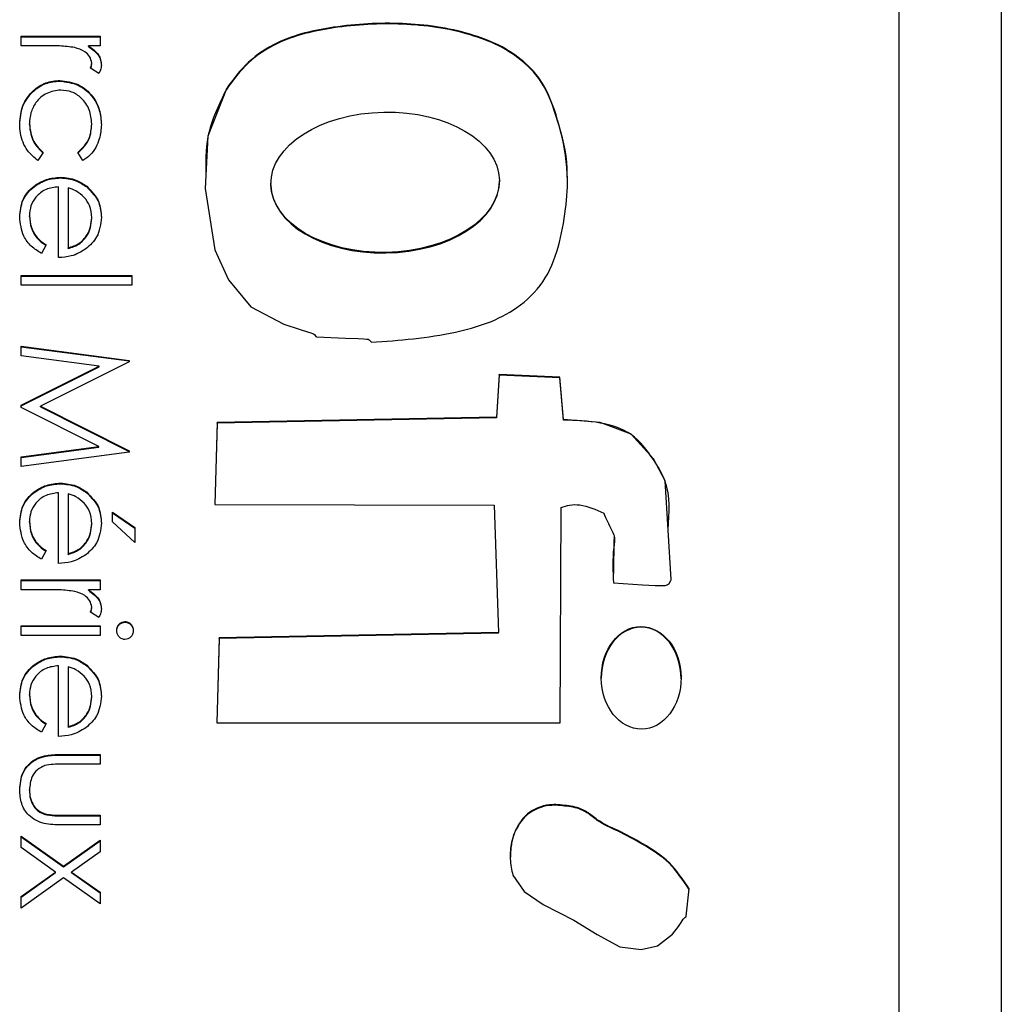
# Model space of a CAD drawing. Header units: millimetres. Extents: x 248 to 1443, y 143 to 1099.
# Tile 22 of 26: x 1356.31 to 1361.11, y 626.87 to 631.69. Entities that reach past the tile are written whole.
import ezdxf

# ---------------------------------------------------------------- set-up
doc = ezdxf.new("R2010")
doc.units = ezdxf.units.MM

msp = doc.modelspace()

# ---------------------------------------------------------------- linework, layer by layer
at = {"color": 7, "linetype": 'Continuous', "lineweight": 25}
for p, q in [((1361.1132, 641.535), (1361.1132, 600.535)), ((1360.6132, 603.1438), (1360.6132, 639.1266)), ((1356.3132, 631.5622), (1356.3132, 631.6097)), ((1356.3132, 631.6097), (1356.6999, 631.6097)), ((1356.3132, 631.6066), (1356.6999, 631.6066)), ((1356.6999, 631.6097), (1356.6999, 631.5622)), ((1356.4432, 631.5622), (1356.3132, 631.5622)), ((1356.6999, 631.5622), (1356.643, 631.5622)), ((1356.643, 631.5592), (1356.643, 631.5622)), ((1356.6934, 631.4266), (1356.6523, 631.4527)), ((1356.6592, 631.4739), (1356.6592, 631.477)), ((1356.5034, 631.3896), (1356.5034, 631.3927)), ((1357.3184, 631.3487), (1357.3184, 631.3518)), ((1356.3539, 631.1765), (1356.3539, 631.1795)), ((1356.6592, 631.1768), (1356.6592, 631.1799)), ((1356.4218, 631.0392), (1356.3957, 630.9994)), ((1356.6161, 630.9994), (1356.5914, 631.0392)), ((1356.5055, 630.915), (1356.5055, 630.9181)), ((1356.4964, 630.5248), (1356.4964, 630.8706)), ((1356.5439, 630.8656), (1356.5439, 630.5722)), ((1356.6346, 630.8705), (1356.6346, 630.8736)), ((1357.5364, 630.8873), (1357.5364, 630.8834)), ((1358.6554, 630.8969), (1358.6554, 630.9008)), ((1356.3539, 630.7265), (1356.3539, 630.7296)), ((1356.6592, 630.7169), (1356.6592, 630.72)), ((1356.4353, 630.5873), (1356.4132, 630.5451)), ((1356.5439, 630.5691), (1356.5439, 630.5722)), ((1356.3132, 630.3891), (1356.3132, 630.4366)), ((1356.3132, 630.4366), (1356.8559, 630.4366)), ((1356.3132, 630.4335), (1356.8559, 630.4335)), ((1356.8559, 630.4366), (1356.8559, 630.3891)), ((1356.8559, 630.3891), (1356.3132, 630.3891)), ((1356.3132, 630.0908), (1356.8424, 630.021)), ((1356.3132, 630.043), (1356.3132, 630.0908)), ((1356.3132, 630.0877), (1356.8424, 630.0179)), ((1356.6948, 629.9925), (1356.3132, 630.043)), ((1356.8424, 630.0142), (1356.4082, 629.7958)), ((1356.8424, 630.021), (1356.8424, 630.0142)), ((1356.3132, 629.8008), (1356.6948, 629.9925)), ((1356.3132, 629.7977), (1356.6948, 629.9894)), ((1356.6948, 629.9894), (1356.6948, 629.9925)), ((1358.6546, 629.9513), (1358.6415, 629.743)), ((1358.6546, 629.9482), (1358.6415, 629.7399)), ((1358.9521, 629.9391), (1358.6546, 629.9513)), ((1358.6546, 629.9482), (1358.6546, 629.9513)), ((1358.9521, 629.936), (1358.6546, 629.9482)), ((1358.9689, 629.7311), (1358.9521, 629.9391)), ((1358.9521, 629.936), (1358.9521, 629.9391)), ((1358.9689, 629.728), (1358.9521, 629.936)), ((1356.3132, 629.7901), (1356.3132, 629.8008)), ((1356.694, 629.5992), (1356.3132, 629.7901)), ((1356.4082, 629.7958), (1356.8424, 629.578)), ((1356.4082, 629.7927), (1356.4082, 629.7958)), ((1356.4082, 629.7927), (1356.8424, 629.5749)), ((1357.2734, 629.7161), (1357.2621, 629.3146)), ((1357.2734, 629.713), (1357.2622, 629.3146)), ((1358.6415, 629.743), (1357.2734, 629.7161)), ((1358.6415, 629.7399), (1357.2734, 629.713)), ((1357.2734, 629.713), (1357.2734, 629.7161)), ((1358.6415, 629.7399), (1358.6415, 629.743)), ((1358.9689, 629.728), (1358.9689, 629.7311)), ((1356.3132, 629.5485), (1356.694, 629.5992)), ((1356.3132, 629.5454), (1356.694, 629.5961)), ((1356.8424, 629.5711), (1356.3132, 629.5008)), ((1356.694, 629.5961), (1356.694, 629.5992)), ((1356.8424, 629.578), (1356.8424, 629.5711)), ((1356.3132, 629.5008), (1356.3132, 629.5485)), ((1356.5055, 629.4164), (1356.5055, 629.4195)), ((1356.4964, 629.0262), (1356.4964, 629.372)), ((1356.6346, 629.3719), (1356.6346, 629.375)), ((1356.5439, 629.367), (1356.5439, 629.0736)), ((1356.761, 629.2295), (1356.761, 629.2771)), ((1356.761, 629.2771), (1356.8695, 629.2019)), ((1356.761, 629.274), (1356.8695, 629.1989)), ((1357.2621, 629.3146), (1358.6305, 629.3118)), ((1358.6305, 629.3118), (1358.6509, 628.6876)), ((1358.9523, 628.2442), (1358.9578, 629.2998)), ((1356.3539, 629.2279), (1356.3539, 629.231)), ((1356.8695, 629.1279), (1356.761, 629.2295)), ((1356.6592, 629.2184), (1356.6592, 629.2214)), ((1356.8695, 629.2019), (1356.8695, 629.1279)), ((1359.2173, 629.1494), (1359.2173, 629.1525)), ((1356.4353, 629.0887), (1356.4132, 629.0465)), ((1356.5439, 629.0705), (1356.5439, 629.0736)), ((1356.3132, 628.8973), (1356.3132, 628.9448)), ((1356.3132, 628.9448), (1356.6999, 628.9448)), ((1356.3132, 628.9417), (1356.6999, 628.9417)), ((1356.6999, 628.9448), (1356.6999, 628.8973)), ((1356.4432, 628.8973), (1356.3132, 628.8973)), ((1356.6999, 628.8973), (1356.643, 628.8973)), ((1356.643, 628.8942), (1356.643, 628.8973)), ((1356.6592, 628.809), (1356.6592, 628.812)), ((1356.6934, 628.7617), (1356.6523, 628.7878)), ((1356.8218, 628.7383), (1356.8218, 628.7414)), ((1356.3132, 628.6736), (1356.3132, 628.721)), ((1356.3132, 628.721), (1356.6999, 628.721)), ((1356.3132, 628.7179), (1356.6999, 628.7179)), ((1356.6999, 628.721), (1356.6999, 628.6736)), ((1356.6999, 628.6736), (1356.3132, 628.6736)), ((1357.2827, 628.6606), (1357.2715, 628.2442)), ((1357.2827, 628.6575), (1357.2716, 628.2442)), ((1358.6509, 628.6876), (1357.2827, 628.6606)), ((1358.6509, 628.6845), (1357.2827, 628.6575)), ((1357.2827, 628.6575), (1357.2827, 628.6606)), ((1358.6509, 628.6845), (1358.6509, 628.6876)), ((1356.5055, 628.5688), (1356.5055, 628.5718)), ((1356.4964, 628.1786), (1356.4964, 628.5244)), ((1356.5439, 628.5194), (1356.5439, 628.226)), ((1356.6346, 628.5243), (1356.6346, 628.5273)), ((1356.3539, 628.3803), (1356.3539, 628.3834)), ((1356.6592, 628.3707), (1356.6592, 628.3738)), ((1356.4353, 628.2411), (1356.4132, 628.1989)), ((1356.5439, 628.2229), (1356.5439, 628.226)), ((1357.2715, 628.2442), (1358.9523, 628.2442)), ((1356.5151, 628.0904), (1356.6999, 628.0904)), ((1356.5151, 628.0873), (1356.5151, 628.0904)), ((1356.5151, 628.0873), (1356.6999, 628.0873)), ((1356.6999, 628.0904), (1356.6999, 628.0429)), ((1356.6999, 628.0429), (1356.5205, 628.0429)), ((1356.3539, 627.9137), (1356.3539, 627.9167)), ((1356.4263, 627.7968), (1356.4263, 627.7999)), ((1356.5205, 627.792), (1356.6999, 627.792)), ((1356.5205, 627.7889), (1356.5205, 627.792)), ((1356.5205, 627.7889), (1356.6999, 627.7889)), ((1356.6999, 627.792), (1356.6999, 627.7446)), ((1356.6999, 627.7446), (1356.5116, 627.7446)), ((1356.3132, 627.6903), (1356.5209, 627.5422)), ((1356.3132, 627.6339), (1356.3132, 627.6903)), ((1356.3132, 627.6872), (1356.5209, 627.5391)), ((1356.4812, 627.514), (1356.3132, 627.6339)), ((1356.5209, 627.5422), (1356.6999, 627.67)), ((1356.5209, 627.5391), (1356.6999, 627.6669)), ((1356.6999, 627.67), (1356.6999, 627.6135)), ((1356.6999, 627.6135), (1356.5604, 627.514)), ((1356.5209, 627.5391), (1356.5209, 627.5422)), ((1356.3132, 627.3942), (1356.4812, 627.514)), ((1356.3132, 627.3911), (1356.4812, 627.5109)), ((1356.5209, 627.4857), (1356.3132, 627.3377)), ((1356.4812, 627.5109), (1356.4812, 627.514)), ((1356.6999, 627.3581), (1356.5209, 627.4857)), ((1356.5604, 627.514), (1356.6999, 627.4145)), ((1356.5604, 627.5109), (1356.5604, 627.514)), ((1356.5604, 627.5109), (1356.6999, 627.4114)), ((1356.3132, 627.3377), (1356.3132, 627.3942)), ((1356.6999, 627.4145), (1356.6999, 627.3581))]:
    msp.add_line(p, q, dxfattribs=at)
at = {"color": 7, "linetype": 'Continuous', "lineweight": 25, "flags": 128}
for points in [[(1357.3184, 631.3518), (1357.2283, 631.1195), (1357.2152, 630.8623), (1357.2613, 630.562), (1357.3284, 630.4152), (1357.4382, 630.283), (1357.6001, 630.198), (1357.6798, 630.172), (1357.7163, 630.1607), (1357.7326, 630.1555), (1357.7398, 630.1532), (1357.7455, 630.1514), (1357.7497, 630.1483), (1357.7529, 630.1435), (1357.7566, 630.1385), (1357.7586, 630.1371), (1357.7596, 630.1368), (1357.7601, 630.1367), (1357.7603, 630.1367), (1357.7604, 630.1367), (1357.7605, 630.1366), (1357.7605, 630.1366), (1357.7605, 630.1366), (1357.7605, 630.1366), (1357.9022, 630.13), (1357.9646, 630.1277), (1357.992, 630.1259), (1358.004, 630.1249), (1358.0135, 630.124), (1358.018, 630.1221), (1358.0217, 630.1182), (1358.0285, 630.1093)], [(1359.2139, 628.9304), (1359.3556, 628.9213), (1359.4179, 628.9184), (1359.4453, 628.9178), (1359.4669, 628.9178), (1359.4773, 628.9206), (1359.4865, 628.9276), (1359.4939, 628.9385), (1359.4957, 628.9437), (1359.4962, 628.946), (1359.4963, 628.947), (1359.4964, 628.9475), (1359.4964, 628.9476), (1359.4964, 628.9477), (1359.4964, 628.9478), (1359.4964, 628.9478), (1359.4964, 628.9478), (1359.4964, 628.9478), (1359.4677, 629.4302), (1359.4093, 629.5378), (1359.3003, 629.6601), (1359.1495, 629.7169), (1358.9689, 629.7311)], [(1358.7209, 627.4989), (1358.7764, 627.4184), (1358.8695, 627.3552), (1359.0203, 627.2785), (1359.1338, 627.2081), (1359.2446, 627.1467), (1359.3494, 627.1349), (1359.4304, 627.152), (1359.5036, 627.2087), (1359.5329, 627.2471), (1359.5457, 627.2667), (1359.5557, 627.2833), (1359.564, 627.2904), (1359.5685, 627.2943), (1359.5699, 627.2964), (1359.5703, 627.2974), (1359.5704, 627.2979), (1359.5704, 627.2981), (1359.5705, 627.2982), (1359.5705, 627.2982), (1359.5705, 627.2982), (1359.5705, 627.2982), (1359.5705, 627.2982), (1359.5842, 627.4322)]]:
    msp.add_lwpolyline(points, dxfattribs=at)
at = {"color": 7, "linetype": 'Continuous', "lineweight": 25}
for centre, major_axis, ratio in [((1358.0959, 630.8937), (0.5594, 0.0108), 0.614084), ((1359.3498, 628.4654), (-0.0021, 0.2515), 0.776418)]:
    msp.add_ellipse(centre, major_axis=major_axis, ratio=ratio, dxfattribs=at)
for centre, major_axis, ratio, start_param, end_param in [((1358.0959, 630.8906), (0.5594, 0.0108), 0.614084, 3.141611, 6.271898), ((1359.3498, 628.4623), (-0.0021, 0.2515), 0.776418, 4.701612, 7.843204)]:
    msp.add_ellipse(centre, major_axis=major_axis, ratio=ratio, start_param=start_param, end_param=end_param, dxfattribs=at)
for points, knots in [([(1358.0285, 630.1093), (1358.1662, 630.1195), (1358.4115, 630.1376), (1358.7101, 630.2364), (1358.8804, 630.4003), (1358.9498, 630.5762), (1358.9819, 630.7565), (1358.9961, 630.9585), (1358.9544, 631.1638), (1358.898, 631.3352), (1358.8338, 631.4266), (1358.8014, 631.4592), (1358.7866, 631.4731), (1358.78, 631.479), (1358.7771, 631.4816), (1358.7759, 631.4827), (1358.7753, 631.4832), (1358.7751, 631.4835), (1358.7749, 631.4836), (1358.7013, 631.5486), (1358.5019, 631.6378), (1358.1806, 631.6816), (1357.8604, 631.664), (1357.5987, 631.6052), (1357.42, 631.4892), (1357.3521, 631.3974), (1357.3184, 631.3518)], [0, 0, 0, 0, 0.113209, 0.201601, 0.250415, 0.301493, 0.3534, 0.400591, 0.46626, 0.52384, 0.546775, 0.556954, 0.561411, 0.563364, 0.564221, 0.564597, 0.564763, 0.564836, 0.564868, 0.564893, 0.645341, 0.737242, 0.829297, 0.907013, 0.953889, 1, 1, 1, 1]), ([(1358.9873, 630.9191), (1358.9875, 630.9235), (1358.9922, 631.008), (1358.9516, 631.1607), (1358.8982, 631.3321), (1358.8337, 631.4235), (1358.8014, 631.4561), (1358.7866, 631.47), (1358.78, 631.4759), (1358.7771, 631.4785), (1358.7759, 631.4796), (1358.7753, 631.4801), (1358.7751, 631.4804), (1358.7749, 631.4805), (1358.7013, 631.5456), (1358.5019, 631.6347), (1358.1806, 631.6786), (1357.8604, 631.6609), (1357.5987, 631.6021), (1357.42, 631.4861), (1357.3521, 631.3943), (1357.3184, 631.3487)], [0, 0, 0, 0, 0.0059933, 0.1148923, 0.2103779, 0.2484123, 0.2652916, 0.2726831, 0.2759208, 0.2773418, 0.2779664, 0.278241, 0.2783618, 0.278415, 0.2784567, 0.4118642, 0.5642647, 0.716922, 0.845799, 0.9235333, 1, 1, 1, 1]), ([(1356.5759, 631.5538), (1356.5512, 631.5569), (1356.5071, 631.5625), (1356.4627, 631.5623), (1356.4432, 631.5622)], [0, 0, 0, 0, 0.559636, 1, 1, 1, 1]), ([(1356.6592, 631.477), (1356.6568, 631.4881), (1356.6519, 631.5106), (1356.6207, 631.5394), (1356.5929, 631.5483), (1356.5759, 631.5538)], [0, 0, 0, 0, 0.2783358, 0.5587681, 1, 1, 1, 1]), ([(1356.643, 631.5622), (1356.6611, 631.549), (1356.6865, 631.5304), (1356.7043, 631.4941), (1356.7059, 631.4767), (1356.7067, 631.4679)], [0, 0, 0, 0, 0.558788, 0.779481, 1, 1, 1, 1]), ([(1356.643, 631.5592), (1356.6611, 631.5459), (1356.6865, 631.5274), (1356.7043, 631.491), (1356.7059, 631.4736), (1356.7067, 631.4649)], [0, 0, 0, 0, 0.5587877, 0.7794811, 1, 1, 1, 1]), ([(1356.6523, 631.4527), (1356.6543, 631.457), (1356.6579, 631.4648), (1356.6588, 631.4732), (1356.6592, 631.477)], [0, 0, 0, 0, 0.560396, 1, 1, 1, 1]), ([(1356.6533, 631.4521), (1356.6549, 631.4556), (1356.6581, 631.4625), (1356.6588, 631.4701), (1356.6592, 631.4739)], [0, 0, 0, 0, 0.508928, 1, 1, 1, 1]), ([(1356.7067, 631.4679), (1356.7057, 631.4597), (1356.704, 631.4451), (1356.6967, 631.4323), (1356.6934, 631.4266)], [0, 0, 0, 0, 0.5592431, 1, 1, 1, 1]), ([(1356.3064, 631.1803), (1356.3092, 631.2106), (1356.3147, 631.2713), (1356.366, 631.3416), (1356.4319, 631.3858), (1356.4796, 631.3904), (1356.5034, 631.3927)], [0, 0, 0, 0, 0.280077, 0.559647, 0.779819, 1, 1, 1, 1]), ([(1356.3064, 631.1772), (1356.3092, 631.2075), (1356.3147, 631.2682), (1356.366, 631.3385), (1356.4319, 631.3827), (1356.4796, 631.3873), (1356.5034, 631.3896)], [0, 0, 0, 0, 0.280077, 0.559647, 0.779819, 1, 1, 1, 1]), ([(1356.5076, 631.3453), (1356.4841, 631.3419), (1356.437, 631.3353), (1356.3857, 631.2899), (1356.3581, 631.2351), (1356.3553, 631.1981), (1356.3539, 631.1795)], [0, 0, 0, 0, 0.279332, 0.558778, 0.779267, 1, 1, 1, 1]), ([(1356.5034, 631.3927), (1356.5343, 631.3886), (1356.5962, 631.3803), (1356.664, 631.3211), (1356.701, 631.2494), (1356.7048, 631.2007), (1356.7067, 631.1764)], [0, 0, 0, 0, 0.2793814, 0.5587815, 0.7792808, 1, 1, 1, 1]), ([(1356.5034, 631.3896), (1356.5343, 631.3855), (1356.5962, 631.3772), (1356.664, 631.318), (1356.701, 631.2463), (1356.7048, 631.1976), (1356.7067, 631.1733)], [0, 0, 0, 0, 0.279381, 0.558782, 0.779281, 1, 1, 1, 1]), ([(1356.6592, 631.1799), (1356.6571, 631.2034), (1356.6529, 631.2503), (1356.6136, 631.3049), (1356.563, 631.3398), (1356.5261, 631.3435), (1356.5076, 631.3453)], [0, 0, 0, 0, 0.280136, 0.559769, 0.77989, 1, 1, 1, 1]), ([(1357.3184, 631.3487), (1357.2811, 631.2728), (1357.2148, 631.1379), (1357.2173, 630.9883), (1357.2184, 630.9228)], [0, 0, 0, 0, 0.56248, 1, 1, 1, 1]), ([(1356.3957, 630.9994), (1356.3771, 631.0147), (1356.3466, 631.0399), (1356.3213, 631.0892), (1356.3084, 631.1339), (1356.3071, 631.1648), (1356.3064, 631.1803)], [0, 0, 0, 0, 0.338983, 0.559249, 0.779562, 1, 1, 1, 1]), ([(1356.3539, 631.1795), (1356.3576, 631.1488), (1356.3643, 631.0937), (1356.4042, 631.0559), (1356.4218, 631.0392)], [0, 0, 0, 0, 0.558788, 1, 1, 1, 1]), ([(1356.3539, 631.1765), (1356.3576, 631.1457), (1356.3643, 631.0906), (1356.4042, 631.0528), (1356.4218, 631.0361)], [0, 0, 0, 0, 0.558788, 1, 1, 1, 1]), ([(1356.5914, 631.0392), (1356.6134, 631.0611), (1356.653, 631.1005), (1356.6573, 631.1556), (1356.6592, 631.1799)], [0, 0, 0, 0, 0.5584515, 1, 1, 1, 1]), ([(1356.5914, 631.0361), (1356.6134, 631.058), (1356.653, 631.0974), (1356.6573, 631.1525), (1356.6592, 631.1768)], [0, 0, 0, 0, 0.558451, 1, 1, 1, 1]), ([(1356.7067, 631.1764), (1356.7047, 631.1528), (1356.7014, 631.1139), (1356.6802, 631.0638), (1356.654, 631.0255), (1356.6287, 631.0081), (1356.6161, 630.9994)], [0, 0, 0, 0, 0.339714, 0.560013, 0.780007, 1, 1, 1, 1]), ([(1356.3064, 630.7236), (1356.3091, 630.753), (1356.3143, 630.8118), (1356.3708, 630.875), (1356.4369, 630.9117), (1356.4826, 630.9159), (1356.5055, 630.9181)], [0, 0, 0, 0, 0.279885, 0.558859, 0.779462, 1, 1, 1, 1]), ([(1356.3064, 630.7205), (1356.3091, 630.7499), (1356.3143, 630.8087), (1356.3708, 630.8719), (1356.4369, 630.9086), (1356.4826, 630.9129), (1356.5055, 630.915)], [0, 0, 0, 0, 0.2798853, 0.5588589, 0.779462, 1, 1, 1, 1]), ([(1356.5055, 630.9181), (1356.5318, 630.9157), (1356.5787, 630.9115), (1356.6175, 630.8852), (1356.6346, 630.8736)], [0, 0, 0, 0, 0.559427, 1, 1, 1, 1]), ([(1356.5055, 630.915), (1356.5318, 630.9126), (1356.5787, 630.9084), (1356.6175, 630.8821), (1356.6346, 630.8705)], [0, 0, 0, 0, 0.5594271, 1, 1, 1, 1]), ([(1356.4964, 630.8706), (1356.4754, 630.8682), (1356.4336, 630.8633), (1356.3862, 630.8259), (1356.358, 630.779), (1356.3553, 630.746), (1356.3539, 630.7296)], [0, 0, 0, 0, 0.279963, 0.559359, 0.779526, 1, 1, 1, 1]), ([(1356.6229, 630.8196), (1356.6099, 630.8312), (1356.5865, 630.8518), (1356.5569, 630.8614), (1356.5439, 630.8656)], [0, 0, 0, 0, 0.558795, 1, 1, 1, 1]), ([(1356.6346, 630.8736), (1356.658, 630.8498), (1356.6998, 630.8073), (1356.7046, 630.7485), (1356.7067, 630.7225)], [0, 0, 0, 0, 0.558577, 1, 1, 1, 1]), ([(1356.6346, 630.8705), (1356.658, 630.8467), (1356.6998, 630.8042), (1356.7046, 630.7454), (1356.7067, 630.7194)], [0, 0, 0, 0, 0.558577, 1, 1, 1, 1]), ([(1356.6592, 630.72), (1356.6574, 630.7405), (1356.6542, 630.7772), (1356.6325, 630.8067), (1356.6229, 630.8196)], [0, 0, 0, 0, 0.5594582, 1, 1, 1, 1]), ([(1356.4132, 630.5451), (1356.3957, 630.5559), (1356.3607, 630.5774), (1356.3158, 630.6382), (1356.31, 630.6913), (1356.3064, 630.7236)], [0, 0, 0, 0, 0.280919, 0.561407, 1, 1, 1, 1]), ([(1356.3539, 630.7296), (1356.3558, 630.7101), (1356.3589, 630.678), (1356.3784, 630.6371), (1356.4041, 630.6088), (1356.4249, 630.5944), (1356.4353, 630.5873)], [0, 0, 0, 0, 0.339465, 0.559626, 0.779498, 1, 1, 1, 1]), ([(1356.3539, 630.7265), (1356.3558, 630.707), (1356.3589, 630.6749), (1356.3784, 630.634), (1356.4041, 630.6057), (1356.4249, 630.5914), (1356.4353, 630.5842)], [0, 0, 0, 0, 0.339465, 0.559626, 0.779498, 1, 1, 1, 1]), ([(1356.5439, 630.5722), (1356.5622, 630.578), (1356.5987, 630.5896), (1356.6355, 630.6302), (1356.6557, 630.6752), (1356.658, 630.7051), (1356.6592, 630.72)], [0, 0, 0, 0, 0.280138, 0.559194, 0.779598, 1, 1, 1, 1]), ([(1356.7067, 630.7225), (1356.7027, 630.6881), (1356.6956, 630.6266), (1356.6505, 630.5851), (1356.6306, 630.5668)], [0, 0, 0, 0, 0.5589188, 1, 1, 1, 1]), ([(1356.5439, 630.5691), (1356.5622, 630.5749), (1356.5987, 630.5865), (1356.6355, 630.6271), (1356.6557, 630.6721), (1356.658, 630.702), (1356.6592, 630.7169)], [0, 0, 0, 0, 0.280138, 0.559194, 0.779598, 1, 1, 1, 1]), ([(1356.6306, 630.5668), (1356.6073, 630.5531), (1356.5657, 630.5284), (1356.5176, 630.5259), (1356.4964, 630.5248)], [0, 0, 0, 0, 0.558897, 1, 1, 1, 1]), ([(1359.4816, 629.1929), (1359.4874, 629.2739), (1359.4963, 629.3972), (1359.4033, 629.5473), (1359.3115, 629.6704), (1359.1428, 629.723), (1359.0291, 629.7263), (1358.9689, 629.728)], [0, 0, 0, 0, 0.27192, 0.413707, 0.603454, 0.790087, 1, 1, 1, 1]), ([(1356.3064, 629.225), (1356.3091, 629.2545), (1356.3143, 629.3132), (1356.3708, 629.3764), (1356.4369, 629.4131), (1356.4826, 629.4174), (1356.5055, 629.4195)], [0, 0, 0, 0, 0.279885, 0.558859, 0.779462, 1, 1, 1, 1]), ([(1356.3064, 629.222), (1356.3091, 629.2514), (1356.3143, 629.3101), (1356.3708, 629.3733), (1356.4369, 629.41), (1356.4826, 629.4143), (1356.5055, 629.4164)], [0, 0, 0, 0, 0.279885, 0.558859, 0.779462, 1, 1, 1, 1]), ([(1356.5055, 629.4195), (1356.5318, 629.4171), (1356.5787, 629.4129), (1356.6175, 629.3866), (1356.6346, 629.375)], [0, 0, 0, 0, 0.559427, 1, 1, 1, 1]), ([(1356.5055, 629.4164), (1356.5318, 629.414), (1356.5787, 629.4098), (1356.6175, 629.3835), (1356.6346, 629.3719)], [0, 0, 0, 0, 0.559427, 1, 1, 1, 1]), ([(1356.4964, 629.372), (1356.4754, 629.3696), (1356.4336, 629.3647), (1356.3862, 629.3273), (1356.358, 629.2804), (1356.3553, 629.2475), (1356.3539, 629.231)], [0, 0, 0, 0, 0.279963, 0.559359, 0.779526, 1, 1, 1, 1]), ([(1356.6346, 629.375), (1356.658, 629.3512), (1356.6998, 629.3087), (1356.7046, 629.2499), (1356.7067, 629.2239)], [0, 0, 0, 0, 0.558577, 1, 1, 1, 1]), ([(1356.6346, 629.3719), (1356.658, 629.3481), (1356.6998, 629.3057), (1356.7046, 629.2468), (1356.7067, 629.2208)], [0, 0, 0, 0, 0.558577, 1, 1, 1, 1]), ([(1356.6229, 629.321), (1356.6099, 629.3326), (1356.5865, 629.3532), (1356.5569, 629.3628), (1356.5439, 629.367)], [0, 0, 0, 0, 0.558795, 1, 1, 1, 1]), ([(1356.6592, 629.2214), (1356.6574, 629.242), (1356.6542, 629.2786), (1356.6325, 629.3081), (1356.6229, 629.321)], [0, 0, 0, 0, 0.559458, 1, 1, 1, 1]), ([(1358.9578, 629.2998), (1358.9715, 629.3047), (1359.0007, 629.3151), (1359.0747, 629.3139), (1359.1281, 629.2895), (1359.1663, 629.2719)], [0, 0, 0, 0, 0.199081, 0.426805, 1, 1, 1, 1]), ([(1359.1663, 629.2719), (1359.1786, 629.2448), (1359.195, 629.2085), (1359.2237, 629.1547), (1359.2073, 629.0643), (1359.2111, 628.9877), (1359.2139, 628.9304)], [0, 0, 0, 0, 0.254867, 0.341367, 0.507922, 1, 1, 1, 1]), ([(1356.4132, 629.0465), (1356.3957, 629.0573), (1356.3607, 629.0789), (1356.3158, 629.1397), (1356.31, 629.1927), (1356.3064, 629.225)], [0, 0, 0, 0, 0.280919, 0.561407, 1, 1, 1, 1]), ([(1356.3539, 629.231), (1356.3558, 629.2115), (1356.3589, 629.1794), (1356.3784, 629.1385), (1356.4041, 629.1102), (1356.4249, 629.0959), (1356.4353, 629.0887)], [0, 0, 0, 0, 0.3394652, 0.5596261, 0.7794983, 1, 1, 1, 1]), ([(1356.3539, 629.2279), (1356.3558, 629.2084), (1356.3589, 629.1763), (1356.3784, 629.1354), (1356.4041, 629.1071), (1356.4249, 629.0928), (1356.4353, 629.0856)], [0, 0, 0, 0, 0.339465, 0.559626, 0.779498, 1, 1, 1, 1]), ([(1356.7067, 629.2239), (1356.7027, 629.1895), (1356.6956, 629.1281), (1356.6505, 629.0865), (1356.6306, 629.0682)], [0, 0, 0, 0, 0.558919, 1, 1, 1, 1]), ([(1356.5439, 629.0736), (1356.5622, 629.0794), (1356.5987, 629.091), (1356.6355, 629.1316), (1356.6557, 629.1766), (1356.658, 629.2065), (1356.6592, 629.2214)], [0, 0, 0, 0, 0.2801382, 0.5591944, 0.7795977, 1, 1, 1, 1]), ([(1356.5439, 629.0705), (1356.5622, 629.0764), (1356.5987, 629.0879), (1356.6355, 629.1285), (1356.6557, 629.1736), (1356.658, 629.2034), (1356.6592, 629.2184)], [0, 0, 0, 0, 0.280138, 0.559194, 0.779598, 1, 1, 1, 1]), ([(1359.2167, 629.1495), (1359.2163, 629.1333), (1359.215, 629.0758), (1359.2147, 629.0184), (1359.2144, 628.9772)], [0, 0, 0, 0, 0.2820154, 1, 1, 1, 1]), ([(1356.6306, 629.0682), (1356.6073, 629.0545), (1356.5657, 629.0298), (1356.5176, 629.0273), (1356.4964, 629.0262)], [0, 0, 0, 0, 0.558897, 1, 1, 1, 1]), ([(1356.5759, 628.8889), (1356.5512, 628.892), (1356.5071, 628.8976), (1356.4627, 628.8974), (1356.4432, 628.8973)], [0, 0, 0, 0, 0.559636, 1, 1, 1, 1]), ([(1356.6592, 628.812), (1356.6568, 628.8232), (1356.6519, 628.8457), (1356.6207, 628.8744), (1356.5929, 628.8834), (1356.5759, 628.8889)], [0, 0, 0, 0, 0.278336, 0.558768, 1, 1, 1, 1]), ([(1356.643, 628.8973), (1356.6611, 628.8841), (1356.6865, 628.8655), (1356.7043, 628.8292), (1356.7059, 628.8118), (1356.7067, 628.803)], [0, 0, 0, 0, 0.558788, 0.779481, 1, 1, 1, 1]), ([(1356.643, 628.8942), (1356.6611, 628.881), (1356.6865, 628.8624), (1356.7043, 628.8261), (1356.7059, 628.8087), (1356.7067, 628.7999)], [0, 0, 0, 0, 0.558788, 0.779481, 1, 1, 1, 1]), ([(1356.6523, 628.7878), (1356.6543, 628.7921), (1356.6579, 628.7999), (1356.6588, 628.8083), (1356.6592, 628.812)], [0, 0, 0, 0, 0.560396, 1, 1, 1, 1]), ([(1356.6533, 628.7872), (1356.6549, 628.7907), (1356.6581, 628.7976), (1356.6588, 628.8052), (1356.6592, 628.809)], [0, 0, 0, 0, 0.5089281, 1, 1, 1, 1]), ([(1356.7067, 628.803), (1356.7057, 628.7948), (1356.704, 628.7802), (1356.6967, 628.7674), (1356.6934, 628.7617)], [0, 0, 0, 0, 0.559243, 1, 1, 1, 1]), ([(1356.7813, 628.6975), (1356.782, 628.7037), (1356.7833, 628.7161), (1356.7939, 628.7304), (1356.8072, 628.7397), (1356.8169, 628.7408), (1356.8218, 628.7414)], [0, 0, 0, 0, 0.279784, 0.559698, 0.779921, 1, 1, 1, 1]), ([(1356.8218, 628.7414), (1356.8281, 628.7405), (1356.8405, 628.7388), (1356.8537, 628.7264), (1356.8616, 628.7122), (1356.8623, 628.7024), (1356.8627, 628.6975)], [0, 0, 0, 0, 0.279289, 0.558897, 0.779452, 1, 1, 1, 1]), ([(1356.7813, 628.6944), (1356.782, 628.7006), (1356.7833, 628.713), (1356.7939, 628.7273), (1356.8072, 628.7367), (1356.8169, 628.7377), (1356.8218, 628.7383)], [0, 0, 0, 0, 0.279784, 0.559698, 0.779921, 1, 1, 1, 1]), ([(1356.8218, 628.6532), (1356.8156, 628.6541), (1356.8031, 628.656), (1356.7902, 628.6686), (1356.7824, 628.6828), (1356.7817, 628.6926), (1356.7813, 628.6975)], [0, 0, 0, 0, 0.27916, 0.558862, 0.779356, 1, 1, 1, 1]), ([(1356.8218, 628.7383), (1356.8281, 628.7374), (1356.8405, 628.7357), (1356.8537, 628.7233), (1356.8616, 628.7091), (1356.8623, 628.6993), (1356.8627, 628.6944)], [0, 0, 0, 0, 0.279289, 0.558897, 0.779452, 1, 1, 1, 1]), ([(1356.8627, 628.6975), (1356.8621, 628.6912), (1356.8608, 628.6787), (1356.8501, 628.6642), (1356.8366, 628.6548), (1356.8267, 628.6537), (1356.8218, 628.6532)], [0, 0, 0, 0, 0.279869, 0.559866, 0.779911, 1, 1, 1, 1]), ([(1356.3064, 628.3774), (1356.3091, 628.4068), (1356.3143, 628.4655), (1356.3708, 628.5288), (1356.4369, 628.5655), (1356.4826, 628.5697), (1356.5055, 628.5718)], [0, 0, 0, 0, 0.279885, 0.558859, 0.779462, 1, 1, 1, 1]), ([(1356.3064, 628.3743), (1356.3091, 628.4037), (1356.3143, 628.4625), (1356.3708, 628.5257), (1356.4369, 628.5624), (1356.4826, 628.5666), (1356.5055, 628.5688)], [0, 0, 0, 0, 0.279885, 0.558859, 0.779462, 1, 1, 1, 1]), ([(1356.5055, 628.5718), (1356.5318, 628.5695), (1356.5787, 628.5653), (1356.6175, 628.539), (1356.6346, 628.5273)], [0, 0, 0, 0, 0.559427, 1, 1, 1, 1]), ([(1356.5055, 628.5688), (1356.5318, 628.5664), (1356.5787, 628.5622), (1356.6175, 628.5359), (1356.6346, 628.5243)], [0, 0, 0, 0, 0.559427, 1, 1, 1, 1]), ([(1356.4964, 628.5244), (1356.4754, 628.522), (1356.4336, 628.5171), (1356.3862, 628.4797), (1356.358, 628.4328), (1356.3553, 628.3998), (1356.3539, 628.3834)], [0, 0, 0, 0, 0.279963, 0.559359, 0.779526, 1, 1, 1, 1]), ([(1356.6229, 628.4734), (1356.6099, 628.485), (1356.5865, 628.5056), (1356.5569, 628.5152), (1356.5439, 628.5194)], [0, 0, 0, 0, 0.558795, 1, 1, 1, 1]), ([(1356.6346, 628.5273), (1356.658, 628.5036), (1356.6998, 628.4611), (1356.7046, 628.4023), (1356.7067, 628.3763)], [0, 0, 0, 0, 0.558577, 1, 1, 1, 1]), ([(1356.6346, 628.5243), (1356.658, 628.5005), (1356.6998, 628.458), (1356.7046, 628.3992), (1356.7067, 628.3732)], [0, 0, 0, 0, 0.558577, 1, 1, 1, 1]), ([(1356.6592, 628.3738), (1356.6574, 628.3943), (1356.6542, 628.431), (1356.6325, 628.4604), (1356.6229, 628.4734)], [0, 0, 0, 0, 0.559458, 1, 1, 1, 1]), ([(1356.4132, 628.1989), (1356.3957, 628.2097), (1356.3607, 628.2312), (1356.3158, 628.292), (1356.31, 628.3451), (1356.3064, 628.3774)], [0, 0, 0, 0, 0.280919, 0.5614069, 1, 1, 1, 1]), ([(1356.3539, 628.3834), (1356.3558, 628.3639), (1356.3589, 628.3318), (1356.3784, 628.2909), (1356.4041, 628.2625), (1356.4249, 628.2482), (1356.4353, 628.2411)], [0, 0, 0, 0, 0.339465, 0.559626, 0.779498, 1, 1, 1, 1]), ([(1356.3539, 628.3803), (1356.3558, 628.3608), (1356.3589, 628.3287), (1356.3784, 628.2878), (1356.4041, 628.2595), (1356.4249, 628.2451), (1356.4353, 628.238)], [0, 0, 0, 0, 0.339465, 0.559626, 0.779498, 1, 1, 1, 1]), ([(1356.5439, 628.226), (1356.5622, 628.2318), (1356.5987, 628.2434), (1356.6355, 628.284), (1356.6557, 628.329), (1356.658, 628.3589), (1356.6592, 628.3738)], [0, 0, 0, 0, 0.280138, 0.559194, 0.779598, 1, 1, 1, 1]), ([(1356.5439, 628.2229), (1356.5622, 628.2287), (1356.5987, 628.2403), (1356.6355, 628.2809), (1356.6557, 628.3259), (1356.658, 628.3558), (1356.6592, 628.3707)], [0, 0, 0, 0, 0.280138, 0.559194, 0.779598, 1, 1, 1, 1]), ([(1356.7067, 628.3763), (1356.7027, 628.3419), (1356.6956, 628.2804), (1356.6505, 628.2389), (1356.6306, 628.2206)], [0, 0, 0, 0, 0.558919, 1, 1, 1, 1]), ([(1356.6306, 628.2206), (1356.6073, 628.2069), (1356.5657, 628.1822), (1356.5176, 628.1797), (1356.4964, 628.1786)], [0, 0, 0, 0, 0.558897, 1, 1, 1, 1]), ([(1356.3064, 627.9172), (1356.3088, 627.9466), (1356.3134, 628.0052), (1356.3908, 628.0874), (1356.4679, 628.0893), (1356.5151, 628.0904)], [0, 0, 0, 0, 0.28097, 0.559785, 1, 1, 1, 1]), ([(1356.3064, 627.9141), (1356.3088, 627.9435), (1356.3134, 628.0021), (1356.3908, 628.0843), (1356.4679, 628.0862), (1356.5151, 628.0873)], [0, 0, 0, 0, 0.28097, 0.559785, 1, 1, 1, 1]), ([(1356.4301, 628.0354), (1356.4172, 628.0296), (1356.3912, 628.0179), (1356.3603, 627.9753), (1356.3563, 627.939), (1356.3539, 627.9167)], [0, 0, 0, 0, 0.280117, 0.560544, 1, 1, 1, 1]), ([(1356.5205, 628.0429), (1356.5035, 628.043), (1356.4732, 628.0431), (1356.4433, 628.0378), (1356.4301, 628.0354)], [0, 0, 0, 0, 0.560377, 1, 1, 1, 1]), ([(1356.5116, 627.7446), (1356.4828, 627.745), (1356.4253, 627.7459), (1356.3499, 627.783), (1356.3107, 627.8492), (1356.3079, 627.8945), (1356.3064, 627.9172)], [0, 0, 0, 0, 0.281501, 0.559646, 0.779298, 1, 1, 1, 1]), ([(1356.3539, 627.9167), (1356.3547, 627.903), (1356.3563, 627.8755), (1356.3729, 627.8403), (1356.3968, 627.8136), (1356.4165, 627.8045), (1356.4263, 627.7999)], [0, 0, 0, 0, 0.28027, 0.560007, 0.780074, 1, 1, 1, 1]), ([(1356.3539, 627.9137), (1356.3547, 627.8999), (1356.3563, 627.8724), (1356.3729, 627.8372), (1356.3968, 627.8105), (1356.4165, 627.8014), (1356.4263, 627.7968)], [0, 0, 0, 0, 0.28027, 0.560007, 0.780074, 1, 1, 1, 1]), ([(1359.5842, 627.4322), (1359.5542, 627.4774), (1359.4949, 627.567), (1359.3631, 627.6509), (1359.2437, 627.7157), (1359.1455, 627.757), (1359.0866, 627.8107), (1359.0337, 627.8327), (1358.985, 627.8392), (1358.9431, 627.8446), (1358.8761, 627.8441), (1358.7974, 627.8129), (1358.7393, 627.7383), (1358.7122, 627.6609), (1358.7041, 627.5786), (1358.7154, 627.5252), (1358.7209, 627.4989)], [0, 0, 0, 0, 0.127527, 0.252262, 0.364104, 0.452112, 0.502009, 0.551538, 0.585124, 0.618565, 0.651733, 0.743689, 0.806528, 0.870984, 0.93641, 1, 1, 1, 1]), ([(1359.5842, 627.4291), (1359.5542, 627.4743), (1359.4949, 627.5639), (1359.3631, 627.6478), (1359.2437, 627.7126), (1359.1455, 627.7539), (1359.0866, 627.8076), (1359.0337, 627.8296), (1358.985, 627.8361), (1358.9431, 627.8415), (1358.8762, 627.841), (1358.7972, 627.8098), (1358.7396, 627.7352), (1358.7121, 627.6615), (1358.7102, 627.6106), (1358.7093, 627.587)], [0, 0, 0, 0, 0.137573, 0.272135, 0.392787, 0.487728, 0.541556, 0.594987, 0.631219, 0.667295, 0.703075, 0.802275, 0.870064, 0.939598, 1, 1, 1, 1]), ([(1356.4263, 627.7999), (1356.4438, 627.797), (1356.475, 627.7918), (1356.5066, 627.792), (1356.5205, 627.792)], [0, 0, 0, 0, 0.559371, 1, 1, 1, 1]), ([(1356.4263, 627.7968), (1356.4438, 627.7939), (1356.475, 627.7887), (1356.5066, 627.7889), (1356.5205, 627.7889)], [0, 0, 0, 0, 0.559371, 1, 1, 1, 1])]:
    msp.add_open_spline(points, degree=3, knots=knots, dxfattribs=at)

doc.saveas('drawing.dxf')
